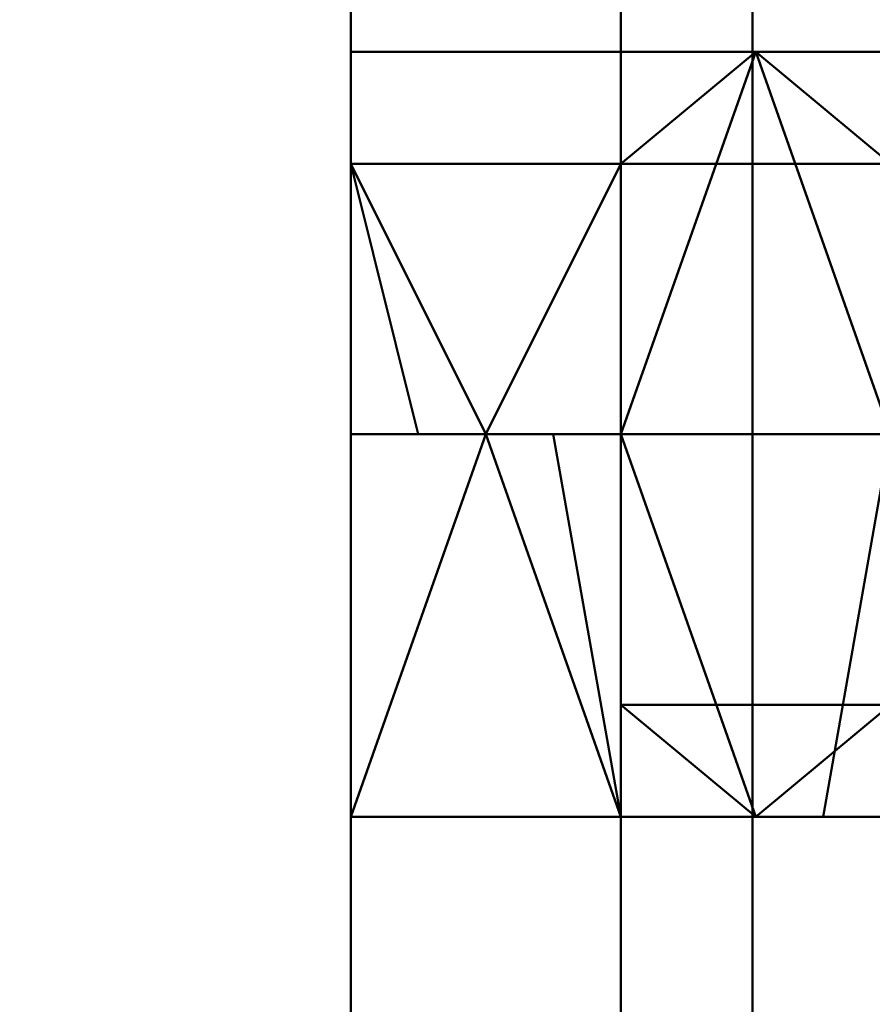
# Model space of a CAD drawing. Header units: millimetres. Extents: x -25643 to 31755, y 8873 to 39332.
# Tile 32 of 256: x -2236.63 to -2231.89, y 12105.28 to 12110.75. Entities that reach past the tile are written whole.
import ezdxf

# ---------------------------------------------------------------- set-up
doc = ezdxf.new("R2010")
doc.units = ezdxf.units.MM
doc.header["$LTSCALE"] = 20
doc.linetypes.add('2322107', pattern=[2000, 1000, 1000])
doc.layers.add('BL$4----', color=7, linetype='Continuous')
doc.layers.add('WL561---_AANVOER', color=1, linetype='2322107')
doc.styles.get("Standard").update_dxf_attribs({"font": 'ISOCP'})

# ---------------------------------------------------------------- blocks, each defined once
blk = doc.blocks.new('Prefab Schoorsteen tbv Remeha gas 610 art nr 54443_sat_sat-2116-View 1')
at = {"lineweight": 40}
mesh = blk.add_polyface(dxfattribs=at)
corners = [(224, 0), (224, -100), (344, -100), (344, 20), (244, 20), (244, 0)]
mesh.append_faces([[corners[k] for k in face] for face in [(5, 3, 4)]], dxfattribs={"vtx0": -1})
mesh.append_faces([[corners[k] for k in face] for face in [(2, 3, 5, 1)]], dxfattribs={"vtx1": -1, "vtx2": -1})
mesh.append_faces([[corners[k] for k in face] for face in [(5, 0, 1)]], dxfattribs={"vtx2": -1})
mesh = blk.add_polyface(dxfattribs=at)
corners = [(224, -100, -1.5), (224, 0, -1.5), (244, 0, -1.5), (244, 20, -1.5), (344, 20, -1.5), (344, -100, -1.5)]
mesh.append_faces([[corners[k] for k in face] for face in [(4, 5, 2, 3)]], dxfattribs={"vtx1": -1})
mesh.append_faces([[corners[k] for k in face] for face in [(0, 1, 2, 5)]], dxfattribs={"vtx2": -1})
mesh = blk.add_polyface(dxfattribs=at)
corners = [(225.998, -33, 480.5), (275.999, -32.999, 480.5), (276, 16.2213, 480.5), (277.5, 16.2213, 480.5), (277.5, -32.998, 480.5), (277.0601, -34.0601, 480.5), (275.998, -34.5, 480.5), (225.998, -34.5, 480.5)]
mesh.append_faces([[corners[k] for k in face] for face in [(0, 1, 6, 7)]], dxfattribs={"vtx1": -1})
mesh.append_faces([[corners[k] for k in face] for face in [(5, 6, 1, 4)]], dxfattribs={"vtx1": -1, "vtx2": -1})
mesh.append_faces([[corners[k] for k in face] for face in [(2, 3, 4, 1)]], dxfattribs={"vtx2": -1})
mesh = blk.add_polyface(dxfattribs=at)
corners = [(225.998, -34.5, 813), (275.998, -34.5, 813), (277.0601, -34.0601, 813), (277.5, -32.998, 813), (277.5, 16.2213, 813), (276, 16.2213, 813), (275.999, -32.999, 813), (225.998, -33, 813)]
mesh.append_faces([[corners[k] for k in face] for face in [(1, 6, 7, 0)]], dxfattribs={"vtx0": -1})
mesh.append_faces([[corners[k] for k in face] for face in [(2, 3, 6, 1)]], dxfattribs={"vtx1": -1, "vtx2": -1})
mesh.append_faces([[corners[k] for k in face] for face in [(3, 4, 5, 6)]], dxfattribs={"vtx3": -1})
mesh = blk.add_polyface(dxfattribs=at)
corners = [(273.498, -33, 810.5), (273.498, -32.2678, 812.2678), (273.498, -30.5, 813), (-274.498, -30.5, 813), (-274.498, -32.2678, 812.2678), (-274.498, -33, 810.5)]
mesh.append_faces([[corners[k] for k in face] for face in [(4, 5, 0, 1), (1, 2, 3, 4)]], dxfattribs={"vtx3": -1})
mesh = blk.add_polyface(dxfattribs=at)
corners = [(273.498, -31.5, 791.5), (273.498, -33, 791.5), (-274.498, -33, 791.5), (-274.498, -31.5, 791.5)]
mesh.append_faces([[corners[k] for k in face] for face in [(0, 1, 2, 3)]])
mesh = blk.add_polyface(dxfattribs=at)
corners = [(250.375, -33, 803), (250.375, -32.625, 803), (250.375, -32.25, 803), (250.375, -31.875, 803), (250.375, -31.5, 803), (252.5, -31.5, 805.125), (254.625, -31.5, 803), (254.625, -31.875, 803), (254.625, -32.25, 803), (254.625, -32.625, 803), (254.625, -33, 803), (252.5, -33, 805.125)]
mesh.append_faces([[corners[k] for k in face] for face in [(2, 5, 11)]], dxfattribs={"vtx0": -1, "vtx1": -1, "vtx2": -1})
mesh.append_faces([[corners[k] for k in face] for face in [(5, 7, 8, 11)]], dxfattribs={"vtx0": -1, "vtx2": -1, "vtx3": -1})
mesh.append_faces([[corners[k] for k in face] for face in [(9, 10, 11, 8), (5, 6, 7), (3, 4, 5, 2)]], dxfattribs={"vtx2": -1})
mesh.append_faces([[corners[k] for k in face] for face in [(11, 0, 1, 2)]], dxfattribs={"vtx3": -1})
mesh = blk.add_polyface(dxfattribs=at)
corners = [(250.375, -31.5, 803), (250.375, -31.875, 803), (250.375, -32.25, 803), (250.375, -32.625, 803), (250.375, -33, 803), (250.9974, -33, 801.4974), (252.5, -33, 800.875), (254.0026, -33, 801.4974), (254.625, -33, 803), (254.625, -32.625, 803), (254.625, -32.25, 803), (254.625, -31.875, 803), (254.625, -31.5, 803), (254.0026, -31.5, 801.4974), (252.5, -31.5, 800.875), (250.9974, -31.5, 801.4974)]
mesh.append_faces([[corners[k] for k in face] for face in [(5, 2, 3, 4)]], dxfattribs={"vtx0": -1})
mesh.append_faces([[corners[k] for k in face] for face in [(5, 15, 2), (7, 10, 13)]], dxfattribs={"vtx0": -1, "vtx1": -1, "vtx2": -1})
mesh.append_faces([[corners[k] for k in face] for face in [(14, 15, 5, 6), (6, 7, 13, 14)]], dxfattribs={"vtx1": -1, "vtx3": -1})
mesh.append_faces([[corners[k] for k in face] for face in [(11, 12, 13, 10)]], dxfattribs={"vtx2": -1})
mesh.append_faces([[corners[k] for k in face] for face in [(15, 0, 1, 2), (7, 8, 9, 10)]], dxfattribs={"vtx3": -1})
mesh = blk.add_polyface(dxfattribs=at)
corners = [(273.498, -33, 791.5), (273.498, -33, 810.5), (-274.498, -33, 810.5), (-274.498, -33, 791.5), (-196.998, -33, 800.875), (-198.5006, -33, 801.4974), (-199.123, -33, 803), (-196.998, -33, 805.125), (-194.873, -33, 803), (-195.4954, -33, 801.4974), (-91.998, -33, 800.875), (-93.5006, -33, 801.4974), (-94.123, -33, 803), (-91.998, -33, 805.125), (-89.873, -33, 803), (-90.4954, -33, 801.4974), (254.625, -33, 803), (254.0026, -33, 801.4974), (252.5, -33, 800.875), (250.9974, -33, 801.4974), (250.375, -33, 803), (252.5, -33, 805.125), (198.123, -33, 803), (197.5006, -33, 801.4974), (195.998, -33, 800.875), (194.4954, -33, 801.4974), (193.873, -33, 803), (195.998, -33, 805.125), (93.123, -33, 803), (92.5006, -33, 801.4974), (90.998, -33, 800.875), (89.4954, -33, 801.4974), (88.873, -33, 803), (90.998, -33, 805.125), (1.625, -33, 803), (1.0026, -33, 801.4974), (-0.5, -33, 800.875), (-2.0026, -33, 801.4974), (-2.625, -33, 803), (-0.5, -33, 805.125), (-253.5, -33, 800.875), (-255.0026, -33, 801.4974), (-255.625, -33, 803), (-253.5, -33, 805.125), (-251.375, -33, 803), (-251.9974, -33, 801.4974)]
mesh.append_faces([[corners[k] for k in face] for face in [(44, 6, 43), (8, 12, 7), (38, 15, 37), (18, 0, 17), (31, 35, 30), (17, 0, 16)]], dxfattribs={"vtx0": -1, "vtx1": -1})
mesh.append_faces([[corners[k] for k in face] for face in [(2, 13, 39, 1)]], dxfattribs={"vtx0": -1, "vtx1": -1, "vtx2": -1})
mesh.append_faces([[corners[k] for k in face] for face in [(33, 27, 1, 39), (4, 40, 3, 10), (0, 18, 24, 30)]], dxfattribs={"vtx0": -1, "vtx1": -1, "vtx2": -1, "vtx3": -1})
mesh.append_faces([[corners[k] for k in face] for face in [(36, 10, 3, 0)]], dxfattribs={"vtx0": -1, "vtx1": -1, "vtx3": -1})
mesh.append_faces([[corners[k] for k in face] for face in [(12, 8, 9, 11), (6, 44, 45, 5), (27, 33, 28, 26), (1, 21, 16, 0), (22, 20, 21), (5, 45, 40, 4), (11, 9, 4, 10), (3, 40, 41), (37, 15, 10, 36)]], dxfattribs={"vtx0": -1, "vtx2": -1})
mesh.append_faces([[corners[k] for k in face] for face in [(43, 6, 7, 2), (7, 12, 13, 2), (30, 35, 36, 0)]], dxfattribs={"vtx0": -1, "vtx2": -1, "vtx3": -1})
mesh.append_faces([[corners[k] for k in face] for face in [(13, 14, 39), (41, 42, 3)]], dxfattribs={"vtx1": -1, "vtx2": -1})
mesh.append_faces([[corners[k] for k in face] for face in [(27, 22, 21, 1)]], dxfattribs={"vtx1": -1, "vtx2": -1, "vtx3": -1})
mesh.append_faces([[corners[k] for k in face] for face in [(42, 43, 2, 3), (14, 15, 38, 39), (32, 33, 39, 34), (25, 26, 28, 29), (19, 20, 22, 23), (31, 32, 34, 35), (24, 25, 29, 30), (18, 19, 23, 24)]], dxfattribs={"vtx1": -1, "vtx3": -1})
mesh = blk.add_polyface(dxfattribs=at)
corners = [(225.998, -33, 813), (275.998, -33, 813), (275.998, -33, 480.5), (225.998, -33, 480.5), (252.5, -33, 492.125), (250.9974, -33, 491.5026), (250.375, -33, 490), (250.9974, -33, 488.4974), (252.5, -33, 487.875), (254.625, -33, 490), (252.5, -33, 805.125), (250.9974, -33, 804.5026), (250.375, -33, 803), (250.9974, -33, 801.4974), (252.5, -33, 800.875), (254.625, -33, 803), (235.998, -33, 735.125), (234.4954, -33, 734.5026), (233.873, -33, 733), (234.4954, -33, 731.4974), (235.998, -33, 730.875), (238.123, -33, 733), (235.998, -33, 562.125), (234.4954, -33, 561.5026), (233.873, -33, 560), (234.4954, -33, 558.4974), (235.998, -33, 557.875), (238.123, -33, 560)]
mesh.append_faces([[corners[k] for k in face] for face in [(11, 0, 10), (3, 8, 2), (18, 0, 17), (26, 3, 25)]], dxfattribs={"vtx0": -1, "vtx1": -1})
mesh.append_faces([[corners[k] for k in face] for face in [(0, 11, 12), (16, 13, 14, 21), (3, 6, 7), (3, 7, 8), (0, 12, 13), (23, 19, 20, 22)]], dxfattribs={"vtx0": -1, "vtx2": -1})
mesh.append_faces([[corners[k] for k in face] for face in [(21, 1, 2, 27), (2, 9, 4, 27)]], dxfattribs={"vtx0": -1, "vtx2": -1, "vtx3": -1})
mesh.append_faces([[corners[k] for k in face] for face in [(15, 10, 1), (0, 1, 10), (8, 9, 2), (24, 25, 3)]], dxfattribs={"vtx1": -1, "vtx2": -1})
mesh.append_faces([[corners[k] for k in face] for face in [(14, 15, 1, 21), (5, 6, 3, 26), (16, 17, 0, 13), (3, 0, 18, 24)]], dxfattribs={"vtx1": -1, "vtx2": -1, "vtx3": -1})
mesh.append_faces([[corners[k] for k in face] for face in [(4, 5, 26, 27), (20, 21, 27, 22), (18, 19, 23, 24)]], dxfattribs={"vtx1": -1, "vtx3": -1})
mesh = blk.add_polyface(dxfattribs=at)
corners = [(252.5, -34.5, 487.875), (252.5, -34.125, 487.875), (252.5, -33.75, 487.875), (252.5, -33.375, 487.875), (252.5, -33, 487.875), (250.9974, -33, 488.4974), (250.375, -33, 490), (250.9974, -33, 491.5026), (252.5, -33, 492.125), (252.5, -33.375, 492.125), (252.5, -33.75, 492.125), (252.5, -34.125, 492.125), (252.5, -34.5, 492.125), (250.9974, -34.5, 491.5026), (250.375, -34.5, 490), (250.9974, -34.5, 488.4974)]
mesh.append_faces([[corners[k] for k in face] for face in [(13, 11, 12)]], dxfattribs={"vtx0": -1})
mesh.append_faces([[corners[k] for k in face] for face in [(2, 5, 15)]], dxfattribs={"vtx0": -1, "vtx1": -1, "vtx2": -1})
mesh.append_faces([[corners[k] for k in face] for face in [(13, 7, 10, 11)]], dxfattribs={"vtx0": -1, "vtx1": -1, "vtx3": -1})
mesh.append_faces([[corners[k] for k in face] for face in [(7, 13, 14, 6), (15, 5, 6, 14)]], dxfattribs={"vtx0": -1, "vtx2": -1})
mesh.append_faces([[corners[k] for k in face] for face in [(9, 10, 7, 8)]], dxfattribs={"vtx1": -1})
mesh.append_faces([[corners[k] for k in face] for face in [(3, 4, 5, 2)]], dxfattribs={"vtx2": -1})
mesh.append_faces([[corners[k] for k in face] for face in [(15, 0, 1, 2)]], dxfattribs={"vtx3": -1})
mesh = blk.add_polyface(dxfattribs=at)
corners = [(252.5, -34.5, 800.875), (252.5, -34.125, 800.875), (252.5, -33.75, 800.875), (252.5, -33.375, 800.875), (252.5, -33, 800.875), (250.9974, -33, 801.4974), (250.375, -33, 803), (250.9974, -33, 804.5026), (252.5, -33, 805.125), (252.5, -33.375, 805.125), (252.5, -33.75, 805.125), (252.5, -34.125, 805.125), (252.5, -34.5, 805.125), (250.9974, -34.5, 804.5026), (250.375, -34.5, 803), (250.9974, -34.5, 801.4974)]
mesh.append_faces([[corners[k] for k in face] for face in [(13, 11, 12)]], dxfattribs={"vtx0": -1})
mesh.append_faces([[corners[k] for k in face] for face in [(2, 5, 15)]], dxfattribs={"vtx0": -1, "vtx1": -1, "vtx2": -1})
mesh.append_faces([[corners[k] for k in face] for face in [(13, 7, 10, 11)]], dxfattribs={"vtx0": -1, "vtx1": -1, "vtx3": -1})
mesh.append_faces([[corners[k] for k in face] for face in [(7, 13, 14, 6), (15, 5, 6, 14)]], dxfattribs={"vtx0": -1, "vtx2": -1})
mesh.append_faces([[corners[k] for k in face] for face in [(9, 10, 7, 8)]], dxfattribs={"vtx1": -1})
mesh.append_faces([[corners[k] for k in face] for face in [(3, 4, 5, 2)]], dxfattribs={"vtx2": -1})
mesh.append_faces([[corners[k] for k in face] for face in [(15, 0, 1, 2)]], dxfattribs={"vtx3": -1})
mesh = blk.add_polyface(dxfattribs=at)
corners = [(252.5, -33, 800.875), (252.5, -33.375, 800.875), (252.5, -33.75, 800.875), (252.5, -34.125, 800.875), (252.5, -34.5, 800.875), (254.625, -34.5, 803), (252.5, -34.5, 805.125), (252.5, -34.125, 805.125), (252.5, -33.75, 805.125), (252.5, -33.375, 805.125), (252.5, -33, 805.125), (254.625, -33, 803)]
mesh.append_faces([[corners[k] for k in face] for face in [(5, 2, 3, 4)]], dxfattribs={"vtx0": -1})
mesh.append_faces([[corners[k] for k in face] for face in [(11, 2, 5)]], dxfattribs={"vtx0": -1, "vtx1": -1, "vtx2": -1})
mesh.append_faces([[corners[k] for k in face] for face in [(11, 5, 8, 9)]], dxfattribs={"vtx0": -1, "vtx1": -1, "vtx3": -1})
mesh.append_faces([[corners[k] for k in face] for face in [(10, 11, 9)]], dxfattribs={"vtx1": -1})
mesh.append_faces([[corners[k] for k in face] for face in [(11, 0, 1, 2), (5, 6, 7, 8)]], dxfattribs={"vtx3": -1})
mesh = blk.add_polyface(dxfattribs=at)
corners = [(252.5, -33, 487.875), (252.5, -33.375, 487.875), (252.5, -33.75, 487.875), (252.5, -34.125, 487.875), (252.5, -34.5, 487.875), (254.625, -34.5, 490), (252.5, -34.5, 492.125), (252.5, -34.125, 492.125), (252.5, -33.75, 492.125), (252.5, -33.375, 492.125), (252.5, -33, 492.125), (254.625, -33, 490)]
mesh.append_faces([[corners[k] for k in face] for face in [(5, 2, 3, 4)]], dxfattribs={"vtx0": -1})
mesh.append_faces([[corners[k] for k in face] for face in [(11, 2, 5)]], dxfattribs={"vtx0": -1, "vtx1": -1, "vtx2": -1})
mesh.append_faces([[corners[k] for k in face] for face in [(11, 5, 8, 9)]], dxfattribs={"vtx0": -1, "vtx1": -1, "vtx3": -1})
mesh.append_faces([[corners[k] for k in face] for face in [(10, 11, 9)]], dxfattribs={"vtx1": -1})
mesh.append_faces([[corners[k] for k in face] for face in [(11, 0, 1, 2), (5, 6, 7, 8)]], dxfattribs={"vtx3": -1})
mesh = blk.add_polyface(dxfattribs=at)
corners = [(275.998, -34.5, 480.5), (275.998, -34.5, 813), (225.998, -34.5, 813), (225.998, -34.5, 480.5), (250.375, -34.5, 490), (250.9974, -34.5, 491.5026), (252.5, -34.5, 492.125), (254.625, -34.5, 490), (252.5, -34.5, 487.875), (250.9974, -34.5, 488.4974), (250.375, -34.5, 803), (250.9974, -34.5, 804.5026), (252.5, -34.5, 805.125), (254.625, -34.5, 803), (252.5, -34.5, 800.875), (250.9974, -34.5, 801.4974), (233.873, -34.5, 733), (234.4954, -34.5, 734.5026), (235.998, -34.5, 735.125), (238.123, -34.5, 733), (235.998, -34.5, 730.875), (234.4954, -34.5, 731.4974), (233.873, -34.5, 560), (234.4954, -34.5, 561.5026), (235.998, -34.5, 562.125), (238.123, -34.5, 560), (235.998, -34.5, 557.875), (234.4954, -34.5, 558.4974)]
mesh.append_faces([[corners[k] for k in face] for face in [(12, 2, 11), (0, 8, 3), (17, 2, 16), (27, 3, 26), (26, 6, 25)]], dxfattribs={"vtx0": -1, "vtx1": -1})
mesh.append_faces([[corners[k] for k in face] for face in [(1, 12, 13), (12, 1, 2), (0, 7, 8), (25, 19, 20, 24), (2, 17, 18), (23, 21, 16, 22), (3, 27, 22)]], dxfattribs={"vtx0": -1, "vtx2": -1})
mesh.append_faces([[corners[k] for k in face] for face in [(1, 13, 14, 19), (16, 2, 3, 22)]], dxfattribs={"vtx0": -1, "vtx2": -1, "vtx3": -1})
mesh.append_faces([[corners[k] for k in face] for face in [(10, 11, 2), (9, 4, 3), (4, 5, 3), (8, 9, 3)]], dxfattribs={"vtx1": -1, "vtx2": -1})
mesh.append_faces([[corners[k] for k in face] for face in [(0, 1, 19, 25), (6, 7, 0, 25), (5, 6, 26, 3), (15, 10, 2, 18)]], dxfattribs={"vtx1": -1, "vtx2": -1, "vtx3": -1})
mesh.append_faces([[corners[k] for k in face] for face in [(14, 15, 18, 19), (20, 21, 23, 24)]], dxfattribs={"vtx1": -1, "vtx3": -1})
blk = doc.blocks.new('gecombineerde verticale dakdoorvoer remeha__106e96924a7_5b05_6374_68f0106e969', base_point=(198.7134, -23.6736))
at = {"lineweight": 40}
blk.add_blockref('Prefab Schoorsteen tbv Remeha gas 610 art nr 54443_sat_sat-2116-View 1', (193.5032, -501.4258), dxfattribs=at)
at = {"layer": 'BL$4----', "flags": 1}
blk.add_attdef('DEEPLINK', (9965.084, 13390.7546, -3630.4144), '', height=0.01, rotation=90, dxfattribs=at)
at = {"layer": 'BL$4----', "color": 2}
for tag in ['SECTIONCODE', 'CODE', 'POSITIONCODE']:
    blk.add_attdef(tag, (9941.4104, 13390.7546, -3431.701), '', height=1.2, rotation=270, dxfattribs=at)
at = {"layer": 'BL$4----', "color": 1}
blk.add_attdef('PRODUCTCODE', (9941.4104, 13390.7546, -3431.701), '', height=1.8, rotation=270, dxfattribs=at)

msp = doc.modelspace()

# ---------------------------------------------------------------- block references
at = {"layer": 'WL561---_AANVOER', "linetype": '2322107', "rotation": 270}
msp.add_blockref('gecombineerde verticale dakdoorvoer remeha__106e96924a7_5b05_6374_68f0106e969', (-1722.5406, 12355.7375, 2761.5), dxfattribs=at)

doc.saveas('drawing.dxf')
